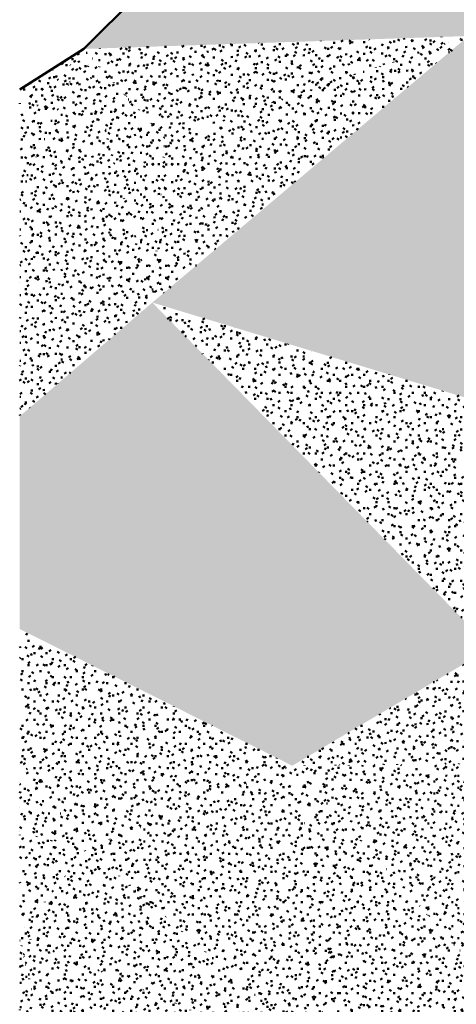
# Model space of a CAD drawing. Header units: millimetres. Extents: x -44271 to 51900, y -56710 to 25730.
# Tile 26 of 61: x -44271 to -36947, y -1617 to 14887. Entities that reach past the tile are written whole.
import ezdxf

# ---------------------------------------------------------------- set-up
doc = ezdxf.new("R2010")
doc.units = ezdxf.units.MM
doc.layers.add('A-DETL-MBND', color=5, linetype='Continuous', lineweight=50)

msp = doc.modelspace()

# ---------------------------------------------------------------- hatches: boundary and pattern name
at = {"layer": 'A-DETL-MBND'}
h = msp.add_hatch(dxfattribs=at)
h.set_pattern_fill('FP_204', color=256, style=0, pattern_type=2)
h.set_pattern_definition([(3.825, (-3218.25, 3744.045), (395.202, 123.99083), [32.677, -264.386, 32.677, -1848.723]), (3.825, (-3218.25, 3744.045), (395.202, 123.99083), [-329.74, -264.386, 32.677, -561.449, -990.21]), (3.825, (-3218.25, 3744.045), (395.202, 123.99083), [-1188.252, 32.677, -264.386, 32.677, -660.47]), (3.825, (-3218.25, 3744.045), (395.202, 123.99083), [-1517.992, -165.365, 32.677, -462.428]), (121.317, (-3070.05, 3802.74), (-283.16292, 270.27088), [31.363, -253.759, -1805.777]), (121.317, (-3070.05, 3802.74), (-283.16292, 270.27088), [-285.123, 31.363, -253.759, -1520.654]), (121.317, (-3070.05, 3802.74), (-283.16292, 270.27088), [-570.245, 31.363, -538.882, -950.409]), (121.317, (-3070.05, 3802.74), (-283.16292, 270.27088), [-1140.491, 31.363, -253.759, -665.286]), (121.317, (-3070.05, 3802.74), (-283.16292, 270.27088), [-1425.613, 31.363, -158.718, -475.204]), (121.317, (-3070.05, 3802.74), (-283.16292, 270.27088), [-1615.695, 31.363, -443.841]), (240.636, (-3020.65, 4001.18), (-112.0362, -394.26236), [33.245, -268.984, -1914.12]), (240.636, (-3020.65, 4001.18), (-112.0362, -394.26236), [-302.229, 33.245, -268.984, -1611.89]), (240.636, (-3020.65, 4001.18), (-112.0362, -394.26236), [-604.459, 33.245, -571.214, -1007.431]), (240.636, (-3020.65, 4001.18), (-112.0362, -394.26236), [-1208.918, 33.245, -268.984, -705.202]), (240.636, (-3020.65, 4001.18), (-112.0362, -394.26236), [-1511.147, 33.245, -168.241, -503.716]), (240.636, (-3020.65, 4001.18), (-112.0362, -394.26236), [-1712.633, 33.245, -470.47])])
h.paths.add_polyline_path([(-43196.5, 14396.9), (-28872.5, 24959.6), (-28306.4, 25730.1), (-31802.4, 25730.1), (-42978.4, 14614)])
h = msp.add_hatch(dxfattribs=at)
h.set_pattern_fill('FP_202', color=256, style=0, pattern_type=2)
h.set_pattern_definition([(0.64137, (-657.72, 606.27), (403.95429, 105.5964), [33.328, -269.657, -1918.904]), (0.64137, (-657.72, 606.27), (403.95429, 105.5964), [-302.985, 33.328, -269.657, -1615.919]), (0.64137, (-657.72, 606.27), (403.95429, 105.5964), [-605.97, 33.328, -572.641, -1009.949]), (0.64137, (-657.72, 606.27), (403.95429, 105.5964), [-1211.939, 33.328, -269.657, -706.965]), (0.64137, (-657.72, 606.27), (403.95429, 105.5964), [-1514.924, 33.328, -168.662, -504.975]), (0.64137, (-657.72, 606.27), (403.95429, 105.5964), [-1716.914, 33.328, -471.646]), (120.14, (-506.24, 658.5), (-289.43644, 296.35455), [33.186, -268.505, -1910.711]), (120.14, (-506.24, 658.5), (-289.43644, 296.35455), [-301.691, 33.186, -268.505, -1609.02]), (120.14, (-506.24, 658.5), (-289.43644, 296.35455), [-603.383, 33.186, -570.197, -1005.638]), (120.14, (-506.24, 658.5), (-289.43644, 296.35455), [-1206.765, 33.186, -268.505, -703.946]), (120.14, (-506.24, 658.5), (-289.43644, 296.35455), [-1508.456, 33.186, -167.941, -502.819]), (120.14, (-506.24, 658.5), (-289.43644, 296.35455), [-1709.584, 33.186, -469.633]), (240.18, (-455.74, 861.21), (-114.52133, -401.95072), [33.509, -271.12, -1929.317]), (240.18, (-455.74, 861.21), (-114.52133, -401.95072), [-304.629, 33.509, -271.12, -1624.688]), (240.18, (-455.74, 861.21), (-114.52133, -401.95072), [-609.258, 33.509, -575.749, -1015.43]), (240.18, (-455.74, 861.21), (-114.52133, -401.95072), [-1218.516, 33.509, -271.12, -710.801]), (240.18, (-455.74, 861.21), (-114.52133, -401.95072), [-1523.145, 33.509, -169.577, -507.715]), (240.18, (-455.74, 861.21), (-114.52133, -401.95072), [-1726.231, 33.509, -474.206])])
h.paths.add_polyline_path([(-43196.5, 14396.9), (-36740.6, 14614), (-28872.5, 24959.6), (-42902.3, 14614)])
h = msp.add_hatch(dxfattribs=at)
h.set_pattern_fill('FP_191', color=256, style=0, pattern_type=2)
h.set_pattern_definition([(1.341, (-848.2, 1583.05), (403.87517, 108.80958), [33.329, -269.66, 33.329, -1885.603]), (1.341, (-848.2, 1583.05), (403.87517, 108.80958), [-336.318, -269.66, 33.329, -572.65, -1009.964]), (1.341, (-848.2, 1583.05), (403.87517, 108.80958), [-1211.957, 33.329, -269.66, 33.329, -673.646]), (1.341, (-848.2, 1583.05), (403.87517, 108.80958), [-1548.275, -168.664, 33.329, -471.653]), (120.748, (-696.75, 1636.27), (-289.37732, 287.7264), [32.585, -263.646, -1876.132]), (120.748, (-696.75, 1636.27), (-289.37732, 287.7264), [-296.231, 32.585, -263.646, -1579.9]), (120.748, (-696.75, 1636.27), (-289.37732, 287.7264), [-592.463, 32.585, -559.877, -987.438]), (120.748, (-696.75, 1636.27), (-289.37732, 287.7264), [-1184.925, 32.585, -263.646, -691.206]), (120.748, (-696.75, 1636.27), (-289.37732, 287.7264), [-1481.156, 32.585, -164.902, -493.719]), (120.748, (-696.75, 1636.27), (-289.37732, 287.7264), [-1678.644, 32.585, -461.133]), (239.939, (-646.26, 1836.16), (-114.49493, -396.53604), [33.258, -269.089, -1914.867]), (239.939, (-646.26, 1836.16), (-114.49493, -396.53604), [-302.347, 33.258, -269.089, -1612.52]), (239.939, (-646.26, 1836.16), (-114.49493, -396.53604), [-604.695, 33.258, -571.437, -1007.825]), (239.939, (-646.26, 1836.16), (-114.49493, -396.53604), [-1209.39, 33.258, -269.089, -705.477]), (239.939, (-646.26, 1836.16), (-114.49493, -396.53604), [-1511.737, 33.258, -168.307, -503.912]), (239.939, (-646.26, 1836.16), (-114.49493, -396.53604), [-1713.302, 33.258, -470.654])])
h.paths.add_polyline_path([(-41832.1, 12876.8), (-36740.6, 14614), (-43196.5, 14396.9), (-42046.7, 13115.8)])
h = msp.add_hatch(dxfattribs=at)
h.set_pattern_fill('FP_193', color=256, style=0, pattern_type=2)
h.set_pattern_definition([(1.042, (-690.88, 1211.205), (404.30819, 107.32122), [33.361, -269.92, -1920.782]), (1.042, (-690.88, 1211.205), (404.30819, 107.32122), [-303.281, 33.361, -269.92, -1617.5]), (1.042, (-690.88, 1211.205), (404.30819, 107.32122), [-606.563, 33.361, -573.202, -1010.938]), (1.042, (-690.88, 1211.205), (404.30819, 107.32122), [-1213.125, 33.361, -269.92, -707.656]), (1.042, (-690.88, 1211.205), (404.30819, 107.32122), [-1516.407, 33.361, -168.827, -505.469]), (1.042, (-690.88, 1211.205), (404.30819, 107.32122), [-1718.594, 33.361, -472.108]), (120.542, (-539.27, 1263.95), (-289.69177, 291.04253), [32.82, -265.54, 32.82, -1856.789]), (120.542, (-539.27, 1263.95), (-289.69177, 291.04253), [-331.179, -265.54, 32.82, -563.899, -994.531]), (120.542, (-539.27, 1263.95), (-289.69177, 291.04253), [-1193.437, 32.82, -265.54, 32.82, -663.352]), (120.542, (-539.27, 1263.95), (-289.69177, 291.04253), [-1524.615, -166.087, 32.82, -464.446]), (239.988, (-488.73, 1464.8), (-114.6193, -398.36393), [33.343, -269.778, -1919.772]), (239.988, (-488.73, 1464.8), (-114.6193, -398.36393), [-303.122, 33.343, -269.778, -1616.65]), (239.988, (-488.73, 1464.8), (-114.6193, -398.36393), [-606.244, 33.343, -572.9, -1010.406]), (239.988, (-488.73, 1464.8), (-114.6193, -398.36393), [-1212.488, 33.343, -269.778, -707.284]), (239.988, (-488.73, 1464.8), (-114.6193, -398.36393), [-1515.61, 33.343, -168.738, -505.203]), (239.988, (-488.73, 1464.8), (-114.6193, -398.36393), [-1717.691, 33.343, -471.86])])
h.paths.add_polyline_path([(-42046.7, 10146.4), (-36740.6, 14614), (-41832.1, 12876.8)])
h = msp.add_hatch(dxfattribs=at)
h.set_pattern_fill('FP_195', color=256, style=0, pattern_type=2)
h.set_pattern_definition([(359.96814, (8.59, 28.82), (406.36638, 101.27905), [33.525, -271.25, 33.525, -1896.715]), (359.96814, (8.59, 28.82), (406.36638, 101.27905), [-338.3, -271.25, 33.525, -576.024, -1015.916]), (359.96814, (8.59, 28.82), (406.36638, 101.27905), [-1219.099, 33.525, -271.25, 33.525, -677.616]), (359.96814, (8.59, 28.82), (406.36638, 101.27905), [-1557.399, -169.658, 33.525, -474.433]), (120.013, (160.98, 79.49), (-291.16373, 301.034), [33.512, -271.142, -1929.474]), (120.013, (160.98, 79.49), (-291.16373, 301.034), [-304.654, 33.512, -271.142, -1624.82]), (120.013, (160.98, 79.49), (-291.16373, 301.034), [-609.308, 33.512, -575.796, -1015.513]), (120.013, (160.98, 79.49), (-291.16373, 301.034), [-1218.615, 33.512, -271.142, -710.859]), (120.013, (160.98, 79.49), (-291.16373, 301.034), [-1523.269, 33.512, -169.591, -507.756]), (120.013, (160.98, 79.49), (-291.16373, 301.034), [-1726.372, 33.512, -474.244]), (239.971, (211.78, 282.47), (-115.20216, -402.31301), [33.496, -271.011, -1928.545]), (239.971, (211.78, 282.47), (-115.20216, -402.31301), [-304.507, 33.496, -271.011, -1624.038]), (239.971, (211.78, 282.47), (-115.20216, -402.31301), [-609.014, 33.496, -575.518, -1015.024]), (239.971, (211.78, 282.47), (-115.20216, -402.31301), [-1218.028, 33.496, -271.011, -710.517]), (239.971, (211.78, 282.47), (-115.20216, -402.31301), [-1522.535, 33.496, -169.509, -507.512]), (239.971, (211.78, 282.47), (-115.20216, -402.31301), [-1725.54, 33.496, -474.016])])
h.paths.add_polyline_path([(-35377, 8122.8), (-36740.6, 14614), (-42046.7, 10146.4), (-35514.9, 8164.7)])
h = msp.add_hatch(dxfattribs=at)
h.set_pattern_fill('FP_162', color=256, style=0, pattern_type=2)
h.set_pattern_definition([(0.0503, (-31.26, 51.89), (406.29273, 101.88265), [33.519, -271.2, 33.519, -1896.371]), (0.0503, (-31.26, 51.89), (406.29273, 101.88265), [-338.239, -271.2, 33.519, -575.92, -1015.732]), (0.0503, (-31.26, 51.89), (406.29273, 101.88265), [-1218.878, 33.519, -271.2, 33.519, -677.493]), (0.0503, (-31.26, 51.89), (406.29273, 101.88265), [-1557.117, -169.627, 33.519, -474.347]), (120.024, (121.1, 102.78), (-291.11065, 300.67834), [33.495, -271.003, 33.495, -1894.989]), (120.024, (121.1, 102.78), (-291.11065, 300.67834), [-337.992, -271.003, 33.495, -575.5, -1014.992]), (120.024, (121.1, 102.78), (-291.11065, 300.67834), [-1217.99, 33.495, -271.003, 33.495, -676.999]), (120.024, (121.1, 102.78), (-291.11065, 300.67834), [-1555.982, -169.504, 33.495, -474.001]), (240.001, (171.89, 305.88), (-115.18148, -402.56035), [33.52, -271.209, -1929.951]), (240.001, (171.89, 305.88), (-115.18148, -402.56035), [-304.729, 33.52, -271.209, -1625.222]), (240.001, (171.89, 305.88), (-115.18148, -402.56035), [-609.458, 33.52, -575.938, -1015.764]), (240.001, (171.89, 305.88), (-115.18148, -402.56035), [-1218.916, 33.52, -271.209, -711.035]), (240.001, (171.89, 305.88), (-115.18148, -402.56035), [-1523.645, 33.52, -169.633, -507.882]), (240.001, (171.89, 305.88), (-115.18148, -402.56035), [-1726.798, 33.52, -474.362])])
h.paths.add_polyline_path([(-44271.4, 13084.3), (-43196.5, 14396.9), (-44271.4, 13718.1), (-44271.4, 13391.5)])
h = msp.add_hatch(dxfattribs=at)
h.set_pattern_fill('FP_166', color=256, style=0, pattern_type=2)
h.set_pattern_definition([(1.893, (-1925.26, 1770.1), (399.2862, 113.24145), [32.959, -266.669, -1897.647]), (1.893, (-1925.26, 1770.1), (399.2862, 113.24145), [-299.629, 32.959, -266.669, -1598.019]), (1.893, (-1925.26, 1770.1), (399.2862, 113.24145), [-599.257, 32.959, -566.298, -998.762]), (1.893, (-1925.26, 1770.1), (399.2862, 113.24145), [-1198.514, 32.959, -266.669, -699.133]), (1.893, (-1925.26, 1770.1), (399.2862, 113.24145), [-1498.143, 32.959, -166.793, -499.381]), (1.893, (-1925.26, 1770.1), (399.2862, 113.24145), [-1697.895, 32.959, -466.422]), (120.423, (-1775.53, 1825.07), (-286.0892, 287.0882), [32.526, -263.163, -1872.695]), (120.423, (-1775.53, 1825.07), (-286.0892, 287.0882), [-295.689, 32.526, -263.163, -1577.006]), (120.423, (-1775.53, 1825.07), (-286.0892, 287.0882), [-591.377, 32.526, -558.851, -985.629]), (120.423, (-1775.53, 1825.07), (-286.0892, 287.0882), [-1182.754, 32.526, -263.163, -689.94]), (120.423, (-1775.53, 1825.07), (-286.0892, 287.0882), [-1478.443, 32.526, -164.6, -492.814]), (120.423, (-1775.53, 1825.07), (-286.0892, 287.0882), [-1675.569, 32.526, -460.289]), (240.52, (-1725.62, 2026.805), (-113.1984, -400.32603), [33.469, -270.795, -1927.009]), (240.52, (-1725.62, 2026.805), (-113.1984, -400.32603), [-304.265, 33.469, -270.795, -1622.744]), (240.52, (-1725.62, 2026.805), (-113.1984, -400.32603), [-608.529, 33.469, -575.06, -1014.215]), (240.52, (-1725.62, 2026.805), (-113.1984, -400.32603), [-1217.058, 33.469, -270.795, -709.951]), (240.52, (-1725.62, 2026.805), (-113.1984, -400.32603), [-1521.323, 33.469, -169.374, -507.108]), (240.52, (-1725.62, 2026.805), (-113.1984, -400.32603), [-1724.166, 33.469, -473.638])])
h.paths.add_polyline_path([(-44271.4, 11952), (-43196.5, 14396.9), (-44271.4, 13084.3)])
h = msp.add_hatch(dxfattribs=at)
h.set_pattern_fill('FP_173', color=256, style=0, pattern_type=2)
h.set_pattern_definition([(1.802, (-1811.51, 1695.48), (399.73674, 112.6687), [32.994, -266.955, -1899.683]), (1.802, (-1811.51, 1695.48), (399.73674, 112.6687), [-299.95, 32.994, -266.955, -1599.733]), (1.802, (-1811.51, 1695.48), (399.73674, 112.6687), [-599.9, 32.994, -566.905, -999.833]), (1.802, (-1811.51, 1695.48), (399.73674, 112.6687), [-1199.8, 32.994, -266.955, -699.883]), (1.802, (-1811.51, 1695.48), (399.73674, 112.6687), [-1499.75, 32.994, -166.972, -499.917]), (1.802, (-1811.51, 1695.48), (399.73674, 112.6687), [-1699.716, 32.994, -466.922]), (120.417, (-1661.61, 1750.25), (-286.4149, 287.66883), [32.569, -263.512, -1875.18]), (120.417, (-1661.61, 1750.25), (-286.4149, 287.66883), [-296.081, 32.569, -263.512, -1579.099]), (120.417, (-1661.61, 1750.25), (-286.4149, 287.66883), [-592.162, 32.569, -559.593, -986.937]), (120.417, (-1661.61, 1750.25), (-286.4149, 287.66883), [-1184.324, 32.569, -263.512, -690.856]), (120.417, (-1661.61, 1750.25), (-286.4149, 287.66883), [-1480.406, 32.569, -164.818, -493.469]), (120.417, (-1661.61, 1750.25), (-286.4149, 287.66883), [-1677.793, 32.569, -460.9]), (240.483, (-1611.64, 1952), (-113.32184, -400.3431), [33.468, -270.787, -1926.947]), (240.483, (-1611.64, 1952), (-113.32184, -400.3431), [-304.255, 33.468, -270.787, -1622.692]), (240.483, (-1611.64, 1952), (-113.32184, -400.3431), [-608.51, 33.468, -575.041, -1014.183]), (240.483, (-1611.64, 1952), (-113.32184, -400.3431), [-1217.019, 33.468, -270.787, -709.928]), (240.483, (-1611.64, 1952), (-113.32184, -400.3431), [-1521.274, 33.468, -169.368, -507.091]), (240.483, (-1611.64, 1952), (-113.32184, -400.3431), [-1724.11, 33.468, -473.623])])
h.paths.add_polyline_path([(-43196.5, 14396.9), (-44271.4, 11952), (-44271.4, 8237.9), (-42046.7, 10146.4)])
h = msp.add_hatch(dxfattribs=at)
h.set_pattern_fill('FP_192', color=256, style=0, pattern_type=2)
h.set_pattern_definition([(1.502, (-1225.03, 1543.78), (402.237, 110.45432), [33.196, -268.585, -1911.279]), (1.502, (-1225.03, 1543.78), (402.237, 110.45432), [-301.781, 33.196, -268.585, -1609.498]), (1.502, (-1225.03, 1543.78), (402.237, 110.45432), [-603.562, 33.196, -570.366, -1005.936]), (1.502, (-1225.03, 1543.78), (402.237, 110.45432), [-1207.124, 33.196, -268.585, -704.155]), (1.502, (-1225.03, 1543.78), (402.237, 110.45432), [-1508.905, 33.196, -167.991, -502.968]), (1.502, (-1225.03, 1543.78), (402.237, 110.45432), [-1710.092, 33.196, -469.772]), (120.545, (-1074.2, 1597.68), (-288.20334, 288.5776), [32.648, -264.15, -1879.72]), (120.545, (-1074.2, 1597.68), (-288.20334, 288.5776), [-296.798, 32.648, -264.15, -1582.922]), (120.545, (-1074.2, 1597.68), (-288.20334, 288.5776), [-593.596, 32.648, -560.948, -989.326]), (120.545, (-1074.2, 1597.68), (-288.20334, 288.5776), [-1187.191, 32.648, -264.15, -692.528]), (120.545, (-1074.2, 1597.68), (-288.20334, 288.5776), [-1483.989, 32.648, -165.217, -494.663]), (120.545, (-1074.2, 1597.68), (-288.20334, 288.5776), [-1681.854, 32.648, -462.015]), (240.213, (-1023.915, 1798.82), (-114.03396, -399.03128), [33.4, -270.238, -1923.041]), (240.213, (-1023.915, 1798.82), (-114.03396, -399.03128), [-303.638, 33.4, -270.238, -1619.403]), (240.213, (-1023.915, 1798.82), (-114.03396, -399.03128), [-607.276, 33.4, -573.876, -1012.127]), (240.213, (-1023.915, 1798.82), (-114.03396, -399.03128), [-1214.552, 33.4, -270.238, -708.489]), (240.213, (-1023.915, 1798.82), (-114.03396, -399.03128), [-1518.19, 33.4, -169.025, -506.063]), (240.213, (-1023.915, 1798.82), (-114.03396, -399.03128), [-1720.615, 33.4, -472.663])])
h.paths.add_polyline_path([(-42046.7, 10146.4), (-41832.1, 12876.8), (-43196.5, 14396.9), (-43176.3, 14322)])
h = msp.add_hatch(dxfattribs=at)
h.set_pattern_fill('FP_167', color=256, style=0, pattern_type=2)
h.set_pattern_definition([(359.9979, (-81.05, -2.33), (406.13974, 101.58504), [33.507, -271.098, -1929.164]), (359.9979, (-81.05, -2.33), (406.13974, 101.58504), [-304.605, 33.507, -271.098, -1624.559]), (359.9979, (-81.05, -2.33), (406.13974, 101.58504), [-609.21, 33.507, -575.703, -1015.349]), (359.9979, (-81.05, -2.33), (406.13974, 101.58504), [-1218.419, 33.507, -271.098, -710.745]), (359.9979, (-81.05, -2.33), (406.13974, 101.58504), [-1523.024, 33.507, -169.563, -507.675]), (359.9979, (-81.05, -2.33), (406.13974, 101.58504), [-1726.094, 33.507, -474.168]), (119.984, (71.25, 48.47), (-291.0043, 301.16114), [33.523, -271.233, 33.523, -1896.598]), (119.984, (71.25, 48.47), (-291.0043, 301.16114), [-338.279, -271.233, 33.523, -575.989, -1015.853]), (119.984, (71.25, 48.47), (-291.0043, 301.16114), [-1219.024, 33.523, -271.233, 33.523, -677.574]), (119.984, (71.25, 48.47), (-291.0043, 301.16114), [-1557.303, -169.647, 33.523, -474.403]), (240.015, (122.02, 251.66), (-115.14009, -402.74726), [33.522, -271.224, -1930.059]), (240.015, (122.02, 251.66), (-115.14009, -402.74726), [-304.746, 33.522, -271.224, -1625.313]), (240.015, (122.02, 251.66), (-115.14009, -402.74726), [-609.492, 33.522, -575.97, -1015.821]), (240.015, (122.02, 251.66), (-115.14009, -402.74726), [-1218.985, 33.522, -271.224, -711.075]), (240.015, (122.02, 251.66), (-115.14009, -402.74726), [-1523.731, 33.522, -169.642, -507.91]), (240.015, (122.02, 251.66), (-115.14009, -402.74726), [-1726.895, 33.522, -474.388])])
h.paths.add_polyline_path([(-39698.1, 2382.2), (-42046.7, 10146.4), (-44271.4, 8237.9), (-44271.4, 4674.8), (-40377.1, 2722.6)])
h = msp.add_hatch(dxfattribs=at)
h.set_pattern_fill('FP_169', color=256, style=0, pattern_type=2)
h.set_pattern_definition([(359.99927, (-1.56, -5.09), (406.3993, 101.59282), [33.528, -271.271, -1930.396]), (359.99927, (-1.56, -5.09), (406.3993, 101.59282), [-304.799, 33.528, -271.271, -1625.597]), (359.99927, (-1.56, -5.09), (406.3993, 101.59282), [-609.599, 33.528, -576.071, -1015.998]), (359.99927, (-1.56, -5.09), (406.3993, 101.59282), [-1219.198, 33.528, -271.271, -711.199]), (359.99927, (-1.56, -5.09), (406.3993, 101.59282), [-1523.997, 33.528, -169.672, -507.999]), (359.99927, (-1.56, -5.09), (406.3993, 101.59282), [-1727.197, 33.528, -474.471]), (120, (150.84, 45.71), (-291.18631, 301.1515), [33.528, -271.269, 33.528, -1896.852]), (120, (150.84, 45.71), (-291.18631, 301.1515), [-338.324, -271.269, 33.528, -576.066, -1015.989]), (120, (150.84, 45.71), (-291.18631, 301.1515), [-1219.187, 33.528, -271.269, 33.528, -677.665]), (120, (150.84, 45.71), (-291.18631, 301.1515), [-1557.512, -169.67, 33.528, -474.467]), (239.999, (201.64, 248.9), (-115.21385, -402.74205), [33.527, -271.266, 33.527, -1896.831]), (239.999, (201.64, 248.9), (-115.21385, -402.74205), [-338.321, -271.266, 33.527, -576.06, -1015.978]), (239.999, (201.64, 248.9), (-115.21385, -402.74205), [-1219.174, 33.527, -271.266, 33.527, -677.657]), (239.999, (201.64, 248.9), (-115.21385, -402.74205), [-1557.494, -169.668, 33.527, -474.462])])
h.paths.add_polyline_path([(-36364.6, 4357.7), (-35739.5, 7422.2), (-42046.7, 10146.4), (-36394.5, 4388.1)])
h = msp.add_hatch(dxfattribs=at)
h.set_pattern_fill('FP_170', color=256, style=0, pattern_type=2)
h.set_pattern_definition([(359.98048, (1.04, 0.8), (406.30959, 101.44858), [33.521, -271.212, -1929.972]), (359.98048, (1.04, 0.8), (406.30959, 101.44858), [-304.732, 33.521, -271.212, -1625.239]), (359.98048, (1.04, 0.8), (406.30959, 101.44858), [-609.465, 33.521, -575.944, -1015.775]), (359.98048, (1.04, 0.8), (406.30959, 101.44858), [-1218.93, 33.521, -271.212, -711.042]), (359.98048, (1.04, 0.8), (406.30959, 101.44858), [-1523.662, 33.521, -169.634, -507.887]), (359.98048, (1.04, 0.8), (406.30959, 101.44858), [-1726.817, 33.521, -474.367]), (119.993, (153.41, 51.54), (-291.12457, 301.21186), [33.528, -271.27, 33.528, -1896.861]), (119.993, (153.41, 51.54), (-291.12457, 301.21186), [-338.326, -271.27, 33.528, -576.069, -1015.994]), (119.993, (153.41, 51.54), (-291.12457, 301.21186), [-1219.193, 33.528, -271.27, 33.528, -677.668]), (119.993, (153.41, 51.54), (-291.12457, 301.21186), [-1557.519, -169.671, 33.528, -474.469]), (239.997, (204.2, 254.7), (-115.18873, -402.6602), [33.518, -271.19, -1929.819]), (239.997, (204.2, 254.7), (-115.18873, -402.6602), [-304.708, 33.518, -271.19, -1625.111]), (239.997, (204.2, 254.7), (-115.18873, -402.6602), [-609.416, 33.518, -575.899, -1015.694]), (239.997, (204.2, 254.7), (-115.18873, -402.6602), [-1218.833, 33.518, -271.19, -710.986]), (239.997, (204.2, 254.7), (-115.18873, -402.6602), [-1523.541, 33.518, -169.621, -507.847]), (239.997, (204.2, 254.7), (-115.18873, -402.6602), [-1726.68, 33.518, -474.329])])
h.paths.add_polyline_path([(-39698.1, 2382.2), (-36364.6, 4357.7), (-42046.7, 10146.4), (-39914.6, 3097.9)])
h = msp.add_hatch(dxfattribs=at)
h.set_pattern_fill('FP_171', color=256, style=0, pattern_type=2)
h.set_pattern_definition([(359.99877, (-2.14, -6.45), (406.39818, 101.58828), [33.528, -271.271, -1930.393]), (359.99877, (-2.14, -6.45), (406.39818, 101.58828), [-304.799, 33.528, -271.271, -1625.594]), (359.99877, (-2.14, -6.45), (406.39818, 101.58828), [-609.598, 33.528, -576.07, -1015.996]), (359.99877, (-2.14, -6.45), (406.39818, 101.58828), [-1219.196, 33.528, -271.271, -711.197]), (359.99877, (-2.14, -6.45), (406.39818, 101.58828), [-1523.995, 33.528, -169.671, -507.998]), (359.99877, (-2.14, -6.45), (406.39818, 101.58828), [-1727.194, 33.528, -474.47]), (120, (150.26, 44.35), (-291.18495, 301.15113), [33.527, -271.268, 33.527, -1896.842]), (120, (150.26, 44.35), (-291.18495, 301.15113), [-338.323, -271.268, 33.527, -576.063, -1015.984]), (120, (150.26, 44.35), (-291.18495, 301.15113), [-1219.181, 33.527, -271.268, 33.527, -677.661]), (120, (150.26, 44.35), (-291.18495, 301.15113), [-1557.503, -169.669, 33.527, -474.464]), (239.999, (201.06, 247.54), (-115.21135, -402.73772), [33.527, -271.263, -1930.334]), (239.999, (201.06, 247.54), (-115.21135, -402.73772), [-304.79, 33.527, -271.263, -1625.544]), (239.999, (201.06, 247.54), (-115.21135, -402.73772), [-609.579, 33.527, -576.052, -1015.965]), (239.999, (201.06, 247.54), (-115.21135, -402.73772), [-1219.158, 33.527, -271.263, -711.176]), (239.999, (201.06, 247.54), (-115.21135, -402.73772), [-1523.948, 33.527, -169.666, -507.983]), (239.999, (201.06, 247.54), (-115.21135, -402.73772), [-1727.141, 33.527, -474.456])])
h.paths.add_polyline_path([(-35739.5, 7422.2), (-35377, 8122.8), (-42046.7, 10146.4), (-36364.6, 7692.2)])
h = msp.add_hatch(dxfattribs=at)
h.set_pattern_fill('FP_165', color=256, style=0, pattern_type=2)
h.set_pattern_definition([(0.0114, (-68.81, 13.22), (406.18976, 101.6789), [33.511, -271.132, 33.511, -1895.89]), (0.0114, (-68.81, 13.22), (406.18976, 101.6789), [-338.153, -271.132, 33.511, -575.774, -1015.474]), (0.0114, (-68.81, 13.22), (406.18976, 101.6789), [-1218.569, 33.511, -271.132, 33.511, -677.321]), (0.0114, (-68.81, 13.22), (406.18976, 101.6789), [-1556.722, -169.584, 33.511, -474.226]), (119.99, (83.51, 64.05), (-291.03529, 301.09172), [33.52, -271.21, 33.52, -1896.436]), (119.99, (83.51, 64.05), (-291.03529, 301.09172), [-338.25, -271.21, 33.52, -575.94, -1015.766]), (119.99, (83.51, 64.05), (-291.03529, 301.09172), [-1218.92, 33.52, -271.21, 33.52, -677.516]), (119.99, (83.51, 64.05), (-291.03529, 301.09172), [-1557.17, -169.633, 33.52, -474.363]), (240.015, (134.28, 267.26), (-115.15381, -402.76705), [33.526, -271.256, -1930.289]), (240.015, (134.28, 267.26), (-115.15381, -402.76705), [-304.782, 33.526, -271.256, -1625.506]), (240.015, (134.28, 267.26), (-115.15381, -402.76705), [-609.565, 33.526, -576.039, -1015.942]), (240.015, (134.28, 267.26), (-115.15381, -402.76705), [-1219.13, 33.526, -271.256, -711.159]), (240.015, (134.28, 267.26), (-115.15381, -402.76705), [-1523.912, 33.526, -169.662, -507.971]), (240.015, (134.28, 267.26), (-115.15381, -402.76705), [-1727.101, 33.526, -474.445])])
h.paths.add_polyline_path([(-43137, 993.4), (-39698.1, 2382.2), (-44271.4, 4674.8), (-44271.4, 2502.3), (-44181.2, 2382.2)])
h = msp.add_hatch(dxfattribs=at)
h.set_pattern_fill('FP_172', color=256, style=0, pattern_type=2)
h.set_pattern_definition([(1.527, (-727.41, 966.51), (402.384, 110.51098), [33.208, -268.687, 33.208, -1878.793]), (1.527, (-727.41, 966.51), (402.384, 110.51098), [-335.103, -268.687, 33.208, -570.582, -1006.317]), (1.527, (-727.41, 966.51), (402.384, 110.51098), [-1207.58, 33.208, -268.687, 33.208, -671.213]), (1.527, (-727.41, 966.51), (402.384, 110.51098), [-1542.684, -168.055, 33.208, -469.95]), (120.592, (-576.52, 1020.42), (-288.3087, 288.0876), [32.614, -263.88, -1877.8]), (120.592, (-576.52, 1020.42), (-288.3087, 288.0876), [-296.495, 32.614, -263.88, -1581.305]), (120.592, (-576.52, 1020.42), (-288.3087, 288.0876), [-592.989, 32.614, -560.375, -988.316]), (120.592, (-576.52, 1020.42), (-288.3087, 288.0876), [-1185.979, 32.614, -263.88, -691.821]), (120.592, (-576.52, 1020.42), (-288.3087, 288.0876), [-1482.474, 32.614, -165.049, -494.158]), (120.592, (-576.52, 1020.42), (-288.3087, 288.0876), [-1680.137, 32.614, -461.543]), (240.181, (-526.22, 1221.335), (-114.0714, -398.59777), [33.379, -270.068, -1921.832]), (240.181, (-526.22, 1221.335), (-114.0714, -398.59777), [-303.447, 33.379, -270.068, -1618.384]), (240.181, (-526.22, 1221.335), (-114.0714, -398.59777), [-606.894, 33.379, -573.515, -1011.49]), (240.181, (-526.22, 1221.335), (-114.0714, -398.59777), [-1213.788, 33.379, -270.068, -708.043]), (240.181, (-526.22, 1221.335), (-114.0714, -398.59777), [-1517.235, 33.379, -168.919, -505.745]), (240.181, (-526.22, 1221.335), (-114.0714, -398.59777), [-1719.533, 33.379, -472.366])])
h.paths.add_polyline_path([(-39698.1, 2382.2), (-35107.3, 2425.4), (-36364.6, 4357.7), (-39625.2, 2425.4)])
h = msp.add_hatch(dxfattribs=at)
h.set_pattern_fill('FP_164', color=256, style=0, pattern_type=2)
h.set_pattern_definition([(359.54292, (-748.86, -381.56), (403.25503, 98.17617), [33.27, -269.181, -1915.524]), (359.54292, (-748.86, -381.56), (403.25503, 98.17617), [-302.451, 33.27, -269.181, -1613.072]), (359.54292, (-748.86, -381.56), (403.25503, 98.17617), [-604.902, 33.27, -571.633, -1008.17]), (359.54292, (-748.86, -381.56), (403.25503, 98.17617), [-1209.804, 33.27, -269.181, -705.719]), (359.54292, (-748.86, -381.56), (403.25503, 98.17617), [-1512.255, 33.27, -168.364, -504.085]), (359.54292, (-748.86, -381.56), (403.25503, 98.17617), [-1713.89, 33.27, -470.816]), (119.745, (-597.64, -332.06), (-288.9342, 302.84521), [33.527, -271.266, -1930.356]), (119.745, (-597.64, -332.06), (-288.9342, 302.84521), [-304.793, 33.527, -271.266, -1625.563]), (119.745, (-597.64, -332.06), (-288.9342, 302.84521), [-609.586, 33.527, -576.059, -1015.977]), (119.745, (-597.64, -332.06), (-288.9342, 302.84521), [-1219.172, 33.527, -271.266, -711.184]), (119.745, (-597.64, -332.06), (-288.9342, 302.84521), [-1523.965, 33.527, -169.668, -507.988]), (119.745, (-597.64, -332.06), (-288.9342, 302.84521), [-1727.161, 33.527, -474.461]), (240.028, (-547.23, -129.68), (-114.3221, -401.02102), [33.297, -269.403, -1917.104]), (240.028, (-547.23, -129.68), (-114.3221, -401.02102), [-302.701, 33.297, -269.403, -1614.403]), (240.028, (-547.23, -129.68), (-114.3221, -401.02102), [-605.401, 33.297, -572.104, -1009.002]), (240.028, (-547.23, -129.68), (-114.3221, -401.02102), [-1210.802, 33.297, -269.403, -706.301]), (240.028, (-547.23, -129.68), (-114.3221, -401.02102), [-1513.503, 33.297, -168.503, -504.501]), (240.028, (-547.23, -129.68), (-114.3221, -401.02102), [-1715.303, 33.297, -471.204])])
h.paths.add_polyline_path([(-43137, 993.4), (-44271.4, 2502.3), (-44271.4, 1256.7), (-43283.9, 1027.5)])
h = msp.add_hatch(dxfattribs=at)
h.set_pattern_fill('FP_163', color=256, style=0, pattern_type=2)
h.set_pattern_definition([(359.9852, (-47.11, -18.55), (406.26623, 101.49006), [33.517, -271.183, -1929.767]), (359.9852, (-47.11, -18.55), (406.26623, 101.49006), [-304.7, 33.517, -271.183, -1625.067]), (359.9852, (-47.11, -18.55), (406.26623, 101.49006), [-609.4, 33.517, -575.883, -1015.667]), (359.9852, (-47.11, -18.55), (406.26623, 101.49006), [-1218.8, 33.517, -271.183, -710.967]), (359.9852, (-47.11, -18.55), (406.26623, 101.49006), [-1523.5, 33.517, -169.616, -507.833]), (359.9852, (-47.11, -18.55), (406.26623, 101.49006), [-1726.634, 33.517, -474.316]), (119.989, (105.24, 32.21), (-291.08995, 301.21462), [33.528, -271.27, -1930.384]), (119.989, (105.24, 32.21), (-291.08995, 301.21462), [-304.797, 33.528, -271.27, -1625.587]), (119.989, (105.24, 32.21), (-291.08995, 301.21462), [-609.595, 33.528, -576.067, -1015.992]), (119.989, (105.24, 32.21), (-291.08995, 301.21462), [-1219.19, 33.528, -271.27, -711.194]), (119.989, (105.24, 32.21), (-291.08995, 301.21462), [-1523.987, 33.528, -169.671, -507.996]), (119.989, (105.24, 32.21), (-291.08995, 301.21462), [-1727.186, 33.528, -474.468]), (240.003, (156.02, 235.39), (-115.17522, -402.7019), [33.52, -271.209, -1929.952]), (240.003, (156.02, 235.39), (-115.17522, -402.7019), [-304.729, 33.52, -271.209, -1625.223]), (240.003, (156.02, 235.39), (-115.17522, -402.7019), [-609.459, 33.52, -575.938, -1015.764]), (240.003, (156.02, 235.39), (-115.17522, -402.7019), [-1218.917, 33.52, -271.209, -711.035]), (240.003, (156.02, 235.39), (-115.17522, -402.7019), [-1523.647, 33.52, -169.633, -507.882]), (240.003, (156.02, 235.39), (-115.17522, -402.7019), [-1726.799, 33.52, -474.362])])
h.paths.add_polyline_path([(-39698.1, 2382.2), (-43137, 993.4), (-38609.1, -2942.6)])
h = msp.add_hatch(dxfattribs=at)
h.set_pattern_fill('FP_188', color=256, style=0, pattern_type=2)
h.set_pattern_definition([(358.979, (-606.63, -551.17), (402.47177, 93.60127), [33.209, -268.692, -1912.044]), (358.979, (-606.63, -551.17), (402.47177, 93.60127), [-301.902, 33.209, -268.692, -1610.142]), (358.979, (-606.63, -551.17), (402.47177, 93.60127), [-603.803, 33.209, -570.594, -1006.339]), (358.979, (-606.63, -551.17), (402.47177, 93.60127), [-1207.607, 33.209, -268.692, -704.437]), (358.979, (-606.63, -551.17), (402.47177, 93.60127), [-1509.508, 33.209, -168.059, -503.169]), (358.979, (-606.63, -551.17), (402.47177, 93.60127), [-1710.776, 33.209, -469.96]), (119.709, (-455.705, -503.47), (-288.37485, 303.84286), [33.499, -271.039, -1928.744]), (119.709, (-455.705, -503.47), (-288.37485, 303.84286), [-304.538, 33.499, -271.039, -1624.205]), (119.709, (-455.705, -503.47), (-288.37485, 303.84286), [-609.077, 33.499, -575.578, -1015.128]), (119.709, (-455.705, -503.47), (-288.37485, 303.84286), [-1218.154, 33.499, -271.039, -710.59]), (119.709, (-455.705, -503.47), (-288.37485, 303.84286), [-1522.692, 33.499, -169.526, -507.564]), (119.709, (-455.705, -503.47), (-288.37485, 303.84286), [-1725.718, 33.499, -474.065]), (239.782, (-405.4, -302.82), (-114.09664, -397.4453), [32.987, -266.891, -1899.225]), (239.782, (-405.4, -302.82), (-114.09664, -397.4453), [-299.878, 32.987, -266.891, -1599.347]), (239.782, (-405.4, -302.82), (-114.09664, -397.4453), [-599.755, 32.987, -566.769, -999.592]), (239.782, (-405.4, -302.82), (-114.09664, -397.4453), [-1199.51, 32.987, -266.891, -699.714]), (239.782, (-405.4, -302.82), (-114.09664, -397.4453), [-1499.388, 32.987, -166.932, -499.796]), (239.782, (-405.4, -302.82), (-114.09664, -397.4453), [-1699.306, 32.987, -466.809])])
h.paths.add_polyline_path([(-36284.6, -1374.8), (-35107.3, 2425.4), (-39698.1, 2382.2), (-36364.6, -1286.7)])
h = msp.add_hatch(dxfattribs=at)
h.set_pattern_fill('FP_149', color=256, style=0, pattern_type=2)
h.set_pattern_definition([(359.99753, (-7.61, -6.91), (406.39038, 101.58048), [33.527, -271.266, 33.527, -1896.827]), (359.99753, (-7.61, -6.91), (406.39038, 101.58048), [-338.32, -271.266, 33.527, -576.058, -1015.976]), (359.99753, (-7.61, -6.91), (406.39038, 101.58048), [-1219.171, 33.527, -271.266, 33.527, -677.656]), (359.99753, (-7.61, -6.91), (406.39038, 101.58048), [-1557.491, -169.668, 33.527, -474.461]), (119.999, (144.79, 43.88), (-291.17996, 301.16067), [33.528, -271.271, -1930.396]), (119.999, (144.79, 43.88), (-291.17996, 301.16067), [-304.799, 33.528, -271.271, -1625.597]), (119.999, (144.79, 43.88), (-291.17996, 301.16067), [-609.599, 33.528, -576.071, -1015.998]), (119.999, (144.79, 43.88), (-291.17996, 301.16067), [-1219.198, 33.528, -271.271, -711.199]), (119.999, (144.79, 43.88), (-291.17996, 301.16067), [-1523.997, 33.528, -169.672, -507.999]), (119.999, (144.79, 43.88), (-291.17996, 301.16067), [-1727.197, 33.528, -474.471]), (239.999, (195.59, 247.07), (-115.21235, -402.73945), [33.527, -271.261, -1930.324]), (239.999, (195.59, 247.07), (-115.21235, -402.73945), [-304.788, 33.527, -271.261, -1625.536]), (239.999, (195.59, 247.07), (-115.21235, -402.73945), [-609.576, 33.527, -576.049, -1015.96]), (239.999, (195.59, 247.07), (-115.21235, -402.73945), [-1219.152, 33.527, -271.261, -711.172]), (239.999, (195.59, 247.07), (-115.21235, -402.73945), [-1523.94, 33.527, -169.665, -507.98]), (239.999, (195.59, 247.07), (-115.21235, -402.73945), [-1727.132, 33.527, -474.453])])
h.paths.add_polyline_path([(-38609.1, -2942.6), (-36284.6, -1374.8), (-39698.1, 2382.2)])
h = msp.add_hatch(dxfattribs=at)
h.set_pattern_fill('FP_145', color=256, style=0, pattern_type=2)
h.set_pattern_definition([(0.03312, (-590.65, 28.57), (403.9922, 101.83255), [33.329, -269.665, -1918.965]), (0.03312, (-590.65, 28.57), (403.9922, 101.83255), [-302.995, 33.329, -269.665, -1615.971]), (0.03312, (-590.65, 28.57), (403.9922, 101.83255), [-605.989, 33.329, -572.66, -1009.982]), (0.03312, (-590.65, 28.57), (403.9922, 101.83255), [-1211.978, 33.329, -269.665, -706.987]), (0.03312, (-590.65, 28.57), (403.9922, 101.83255), [-1514.973, 33.329, -168.667, -504.991]), (0.03312, (-590.65, 28.57), (403.9922, 101.83255), [-1716.969, 33.329, -471.662]), (119.861, (-439.15, 79.45), (-289.46155, 300.98248), [33.47, -270.801, 33.47, -1893.577]), (119.861, (-439.15, 79.45), (-289.46155, 300.98248), [-337.74, -270.801, 33.47, -575.071, -1014.235]), (119.861, (-439.15, 79.45), (-289.46155, 300.98248), [-1217.082, 33.47, -270.801, 33.47, -676.495]), (119.861, (-439.15, 79.45), (-289.46155, 300.98248), [-1554.822, -169.377, 33.47, -473.648]), (240.155, (-388.65, 282.68), (-114.52949, -402.8129), [33.486, -270.936, -1928.008]), (240.155, (-388.65, 282.68), (-114.52949, -402.8129), [-304.422, 33.486, -270.936, -1623.586]), (240.155, (-388.65, 282.68), (-114.52949, -402.8129), [-608.845, 33.486, -575.358, -1014.741]), (240.155, (-388.65, 282.68), (-114.52949, -402.8129), [-1217.69, 33.486, -270.936, -710.319]), (240.155, (-388.65, 282.68), (-114.52949, -402.8129), [-1522.112, 33.486, -169.462, -507.371]), (240.155, (-388.65, 282.68), (-114.52949, -402.8129), [-1725.06, 33.486, -473.884])])
h.paths.add_polyline_path([(-44271.4, -440.1), (-43137, 993.4), (-44271.4, 1256.7), (-44271.4, 993.4)])
h = msp.add_hatch(dxfattribs=at)
h.set_pattern_fill('FP_146', color=256, style=0, pattern_type=2)
h.set_pattern_definition([(359.88076, (-151.74, -117.79), (405.8564, 100.67358), [33.483, -270.91, -1927.822]), (359.88076, (-151.74, -117.79), (405.8564, 100.67358), [-304.393, 33.483, -270.91, -1623.429]), (359.88076, (-151.74, -117.79), (405.8564, 100.67358), [-608.786, 33.483, -575.303, -1014.643]), (359.88076, (-151.74, -117.79), (405.8564, 100.67358), [-1217.572, 33.483, -270.91, -710.25]), (359.88076, (-151.74, -117.79), (405.8564, 100.67358), [-1521.965, 33.483, -169.445, -507.322]), (359.88076, (-151.74, -117.79), (405.8564, 100.67358), [-1724.893, 33.483, -473.838]), (119.957, (0.46, -67.35), (-290.79815, 301.5153), [33.527, -271.261, -1930.322]), (119.957, (0.46, -67.35), (-290.79815, 301.5153), [-304.788, 33.527, -271.261, -1625.535]), (119.957, (0.46, -67.35), (-290.79815, 301.5153), [-609.575, 33.527, -576.049, -1015.959]), (119.957, (0.46, -67.35), (-290.79815, 301.5153), [-1219.151, 33.527, -271.261, -711.171]), (119.957, (0.46, -67.35), (-290.79815, 301.5153), [-1523.939, 33.527, -169.665, -507.98]), (119.957, (0.46, -67.35), (-290.79815, 301.5153), [-1727.13, 33.527, -474.453]), (239.983, (51.19, 135.58), (-115.06, -402.18695), [33.466, -270.773, 33.466, -1893.381]), (239.983, (51.19, 135.58), (-115.06, -402.18695), [-337.705, -270.773, 33.466, -575.012, -1014.13]), (239.983, (51.19, 135.58), (-115.06, -402.18695), [-1216.956, 33.466, -270.773, 33.466, -676.425]), (239.983, (51.19, 135.58), (-115.06, -402.18695), [-1554.662, -169.36, 33.466, -473.599])])
h.paths.add_polyline_path([(-38609.1, -2942.6), (-43137, 993.4), (-44271.4, -440.1), (-44271.4, -459.2), (-38749, -2881.2)])
h = msp.add_hatch(dxfattribs=at)
h.set_pattern_fill('FP_148', color=256, style=0, pattern_type=2)
h.set_pattern_definition([(359.998, (-74.74, -2.19), (406.15656, 101.58575), [33.508, -271.11, 33.508, -1895.736]), (359.998, (-74.74, -2.19), (406.15656, 101.58575), [-338.125, -271.11, 33.508, -575.727, -1015.392]), (359.998, (-74.74, -2.19), (406.15656, 101.58575), [-1218.47, 33.508, -271.11, 33.508, -677.266]), (359.998, (-74.74, -2.19), (406.15656, 101.58575), [-1556.595, -169.57, 33.508, -474.188]), (119.985, (77.57, 48.61), (-291.01564, 301.16062), [33.523, -271.235, -1930.14]), (119.985, (77.57, 48.61), (-291.01564, 301.16062), [-304.759, 33.523, -271.235, -1625.381]), (119.985, (77.57, 48.61), (-291.01564, 301.16062), [-609.518, 33.523, -575.994, -1015.863]), (119.985, (77.57, 48.61), (-291.01564, 301.16062), [-1219.036, 33.523, -271.235, -711.104]), (119.985, (77.57, 48.61), (-291.01564, 301.16062), [-1523.794, 33.523, -169.649, -507.931]), (119.985, (77.57, 48.61), (-291.01564, 301.16062), [-1726.967, 33.523, -474.408]), (240.014, (128.34, 251.81), (-115.14502, -402.74761), [33.522, -271.227, -1930.081]), (240.014, (128.34, 251.81), (-115.14502, -402.74761), [-304.75, 33.522, -271.227, -1625.331]), (240.014, (128.34, 251.81), (-115.14502, -402.74761), [-609.499, 33.522, -575.977, -1015.832]), (240.014, (128.34, 251.81), (-115.14502, -402.74761), [-1218.999, 33.522, -271.227, -711.082]), (240.014, (128.34, 251.81), (-115.14502, -402.74761), [-1523.748, 33.522, -169.644, -507.916]), (240.014, (128.34, 251.81), (-115.14502, -402.74761), [-1726.915, 33.522, -474.394])])
h.paths.add_polyline_path([(-43385.6, -4358.2), (-38609.1, -2942.6), (-44271.4, -459.2), (-44271.4, -502.9), (-43710.9, -2942.6)])
h = msp.add_hatch(dxfattribs=at)
h.set_pattern_fill('FP_144', color=256, style=0, pattern_type=2)
h.set_pattern_definition([(358.964, (-3747.15, -773.3), (389.67786, 94.3638), [32.154, -260.153, -1851.278]), (358.964, (-3747.15, -773.3), (389.67786, 94.3638), [-292.307, 32.154, -260.153, -1558.971]), (358.964, (-3747.15, -773.3), (389.67786, 94.3638), [-584.614, 32.154, -552.46, -974.357]), (358.964, (-3747.15, -773.3), (389.67786, 94.3638), [-1169.228, 32.154, -260.153, -682.05]), (358.964, (-3747.15, -773.3), (389.67786, 94.3638), [-1461.535, 32.154, -162.718, -487.178]), (358.964, (-3747.15, -773.3), (389.67786, 94.3638), [-1656.406, 32.154, -455.025]), (118.772, (-3601.02, -725.24), (-279.20641, 305.6418), [33.396, -270.201, -1922.78]), (118.772, (-3601.02, -725.24), (-279.20641, 305.6418), [-303.597, 33.396, -270.201, -1619.183]), (118.772, (-3601.02, -725.24), (-279.20641, 305.6418), [-607.194, 33.396, -573.798, -1011.989]), (118.772, (-3601.02, -725.24), (-279.20641, 305.6418), [-1214.387, 33.396, -270.201, -708.393]), (118.772, (-3601.02, -725.24), (-279.20641, 305.6418), [-1517.984, 33.396, -169.002, -505.995]), (118.772, (-3601.02, -725.24), (-279.20641, 305.6418), [-1720.382, 33.396, -472.599]), (240.74, (-3552.31, -523.3), (-110.47246, -400.00195), [32.887, -266.086, -1893.497]), (240.74, (-3552.31, -523.3), (-110.47246, -400.00195), [-298.973, 32.887, -266.086, -1594.524]), (240.74, (-3552.31, -523.3), (-110.47246, -400.00195), [-597.946, 32.887, -565.059, -996.577]), (240.74, (-3552.31, -523.3), (-110.47246, -400.00195), [-1195.893, 32.887, -266.086, -697.604]), (240.74, (-3552.31, -523.3), (-110.47246, -400.00195), [-1494.866, 32.887, -166.428, -498.289]), (240.74, (-3552.31, -523.3), (-110.47246, -400.00195), [-1694.182, 32.887, -465.402])])
h.paths.add_polyline_path([(-43385.6, -4358.2), (-44271.4, -502.9), (-44271.4, -4926.3)])

# ---------------------------------------------------------------- linework, layer by layer
for p, q in [((-31802.4, 25730.1), (-43196.5, 14396.9)), ((-43196.5, 14396.9), (-44271.4, 13718.1))]:
    msp.add_line(p, q, dxfattribs=at)

doc.saveas('drawing.dxf')
